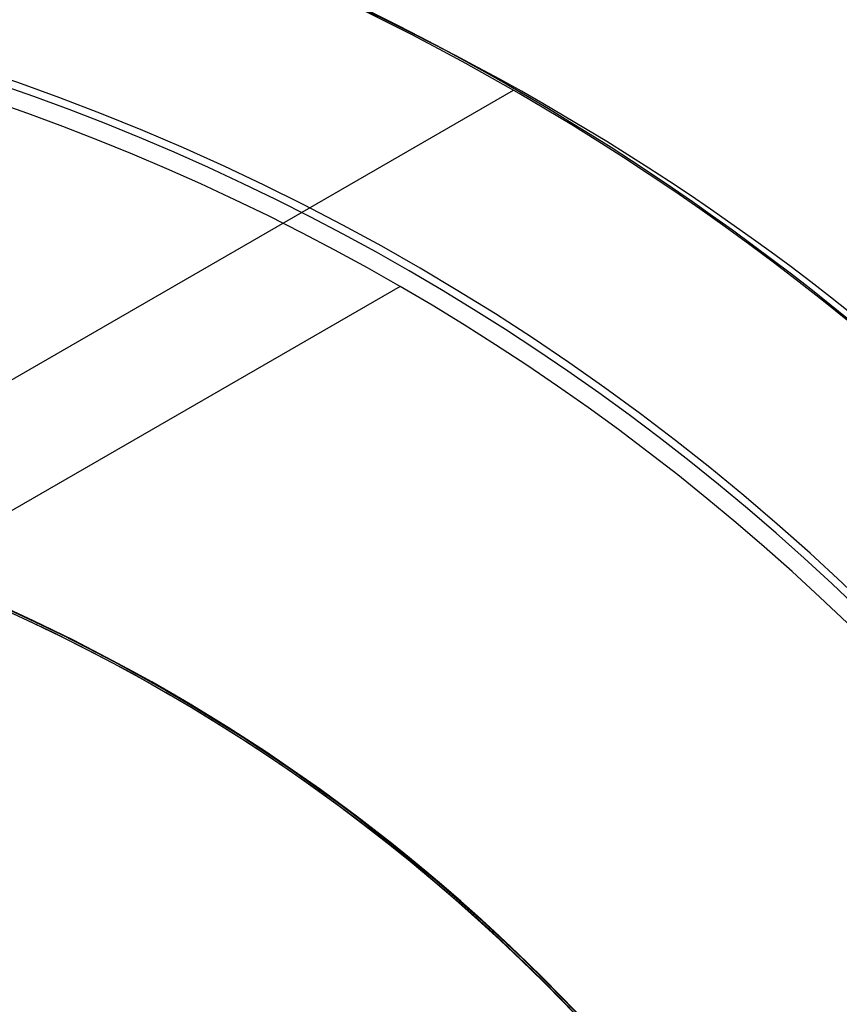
# Model space of a CAD drawing. Extents: x 19329 to 20306, y -2029 to -1182.
# Tile 27 of 66: x 19825.41 to 19833.49, y -1699.16 to -1689.45. Entities that reach past the tile are written whole.
import ezdxf

# ---------------------------------------------------------------- set-up
doc = ezdxf.new("R2010")
doc.units = 0
doc.layers.get('0').update_dxf_attribs({"linetype": 'CONTINUOUS'})
doc.layers.add('COLOR', color=7, linetype='CONTINUOUS')

msp = doc.modelspace()

# ---------------------------------------------------------------- linework, layer by layer
for p, q in [((19830.27371371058, -1690.145295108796, 108.2592404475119), (19822.90977783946, -1694.396865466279, 108.2592404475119)), ((19829.15827330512, -1692.077294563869, 144.2250029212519), (19817.97956348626, -1698.531325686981, 144.2250029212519))]:
    msp.add_line(p, q)
at = {"extrusion": (0.1124755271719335, 0.194813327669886, 0.9743700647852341)}
msp.add_lwpolyline([(-18054.37167406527, -8257.823916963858), (-18054.88222366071, -8257.51494856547), (-18055.39076947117, -8257.201283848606), (-18055.89725107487, -8256.882941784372), (-18056.4016082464, -8256.559942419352), (-18056.90378097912, -8256.232306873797), (-18057.40370950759, -8255.900057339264), (-18057.90133433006, -8255.563217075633), (-18058.39659623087, -8255.221810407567), (-18058.88943630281, -8254.87586272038), (-18059.37979596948, -8254.525400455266), (-18059.86761700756, -8254.170451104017), (-18060.35284156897, -8253.811043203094), (-18060.83541220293, -8253.447206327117), (-18061.31527187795, -8253.07897108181), (-18061.79236400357, -8252.706369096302), (-18062.26663245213, -8252.3294330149), (-18062.73802158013, -8251.948196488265), (-18063.2064762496, -8251.562694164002), (-18063.67194184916, -8251.172961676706), (-18064.13436431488, -8250.779035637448), (-18064.59369015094, -8250.380953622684), (-18065.04986644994, -8249.978754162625), (-18065.50284091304, -8249.572476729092), (-18065.95256186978, -8249.16216172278), (-18066.39897829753, -8248.747850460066), (-18066.84203984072, -8248.32958515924), (-18067.28169682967, -8247.90740892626), (-18067.71790029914, -8247.481365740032), (-18068.1506020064, -8247.051500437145), (-18068.57975444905, -8246.617858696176), (-18069.00531088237, -8246.180487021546), (-18069.42722533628, -8245.73943272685), (-18069.84545263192, -8245.294743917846), (-18070.25994839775, -8244.846469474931), (-18070.67066908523, -8244.394659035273), (-18071.07757198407, -8243.939362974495), (-18071.48061523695, -8243.480632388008), (-18071.87975785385, -8243.018519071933), (-18072.27495972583, -8242.55307550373), (-18072.66618163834, -8242.084354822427), (-18073.05338528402, -8241.61241080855), (-18073.436533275, -8241.137297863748), (-18073.81558915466, -8240.659070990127), (-18074.19051740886, -8240.177785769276), (-18074.56128347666, -8239.693498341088), (-18074.9278537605, -8239.206265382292), (-18075.29019563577, -8238.716144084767), (-18075.64827745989, -8238.223192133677), (-18076.00206858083, -8237.727467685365), (-18076.35153934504, -8237.229029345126), (-18076.69666110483, -8236.727936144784), (-18077.03740622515, -8236.224247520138), (-18077.37374808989, -8235.718023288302), (-18077.70566110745, -8235.209323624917), (-18078.03312071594, -8234.698209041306), (-18078.35610338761, -8234.184740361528), (-18078.67458663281, -8233.668978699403), (-18078.98854900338, -8233.150985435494), (-18079.29797009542, -8232.630822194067), (-18079.60283055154, -8232.108550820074), (-18079.90311206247, -8231.584233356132), (-18080.19879736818, -8231.057932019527), (-18080.48987025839, -8230.529709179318), (-18080.77631557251, -8229.999627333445), (-18081.05811919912, -8229.467749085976), (-18081.33526807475, -8228.934137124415), (-18081.60775018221, -8228.398854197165), (-18081.87555454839, -8227.861963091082), (-18082.1386712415, -8227.323526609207), (-18082.39709136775, -8226.783607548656), (-18082.65080706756, -8226.242268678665), (-18082.89981151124, -8225.699572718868), (-18083.14409889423, -8225.15558231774), (-18083.38366443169, -8224.61036003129), (-18083.61850435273, -8224.063968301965), (-18083.8486158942, -8223.51646943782), (-18084.07399729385, -8222.967925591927), (-18084.29464778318, -8222.418398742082), (-18084.51056757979, -8221.867950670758), (-18084.7217578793, -8221.316642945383), (-18084.92822084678, -8220.764536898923), (-18085.1299596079, -8220.211693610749), (-18085.32697823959, -8219.658173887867), (-18085.51928176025, -8219.104038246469), (-18085.70687611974, -8218.549346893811), (-18085.88976818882, -8217.994159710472), (-18086.06796574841, -8217.438536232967), (-18086.24147747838, -8216.882535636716), (-18086.41031294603, -8216.326216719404), (-18086.57448259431, -8215.769637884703), (-18086.73399772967, -8215.212857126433), (-18086.88887050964, -8214.655932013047), (-18087.03911393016, -8214.098919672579), (-18087.1847418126, -8213.541876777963), (-18087.32576879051, -8212.984859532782), (-18087.46221029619, -8212.427923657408), (-18087.59408254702, -8211.871124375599), (-18087.72140253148, -8211.314516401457), (-18087.84418799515, -8210.758153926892), (-18087.96245742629, -8210.202090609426), (-18088.07623004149, -8209.646379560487), (-18088.18552577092, -8209.091073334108), (-18088.29036524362, -8208.536223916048), (-18088.39076977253, -8207.981882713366), (-18088.48676133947, -8207.428100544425), (-18088.57836257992, -8206.874927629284), (-18088.66559676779, -8206.322413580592), (-18088.74848780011, -8205.77060739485), (-18088.82706018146, -8205.21955744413), (-18088.90133900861, -8204.669311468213), (-18088.97134995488, -8204.119916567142), (-18089.03711925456, -8203.571419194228), (-18089.09867368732, -8203.023865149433), (-18089.15604056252, -8202.477299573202), (-18089.20924770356, -8201.931766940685), (-18089.25832343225, -8201.387311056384), (-18089.30329655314, -8200.843975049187), (-18089.34419633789, -8200.301801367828), (-18089.38105250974, -8199.76083177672), (-18089.41389522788, -8199.221107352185), (-18089.44275507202, -8198.682668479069), (-18089.46766302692, -8198.14555484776), (-18089.48865046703, -8197.609805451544), (-18089.50574914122, -8197.075458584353), (-18089.51899115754, -8196.542551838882), (-18089.52840896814, -8196.011122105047), (-18089.53403535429, -8195.481205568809), (-18089.5359034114, -8194.952837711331), (-18089.53410419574, -8194.434296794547), (-18089.52868554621, -8193.914263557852), (-18089.51961616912, -8193.392771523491), (-18089.50686506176, -8192.869854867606), (-18089.49040152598, -8192.3455484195), (-18089.4701951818, -8191.819887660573), (-18089.4462159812, -8191.29290872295), (-18089.41843422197, -8190.764648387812), (-18089.38682056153, -8190.235144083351), (-18089.35134603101, -8189.704433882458), (-18089.31198204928, -8189.172556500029), (-18089.26870043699, -8188.63955128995), (-18089.22147343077, -8188.105458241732), (-18089.17027369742, -8187.570317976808), (-18089.11507434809, -8187.034171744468), (-18089.05584895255, -8186.497061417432), (-18088.99257155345, -8185.95902948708), (-18088.92521668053, -8185.4201190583), (-18088.85375936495, -8184.880373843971), (-18088.77817515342, -8184.339838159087), (-18088.69844012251, -8183.798556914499), (-18088.61453089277, -8183.256575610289), (-18088.52642464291, -8182.713940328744), (-18088.43409912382, -8182.170697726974), (-18088.33753267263, -8181.62689502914), (-18088.23670422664, -8181.082580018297), (-18088.13159333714, -8180.537801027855), (-18088.02218018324, -8179.992606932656), (-18087.90844558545, -8179.447047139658), (-18087.79037101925, -8178.901171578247), (-18087.66793862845, -8178.355030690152), (-18087.54113123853, -8177.808675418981), (-18087.40993236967, -8177.262157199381), (-18087.27432624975, -8176.715527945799), (-18087.1342978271, -8176.168840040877), (-18086.9898327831, -8175.622146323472), (-18086.84091754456, -8175.075500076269), (-18086.68753929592, -8174.528955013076), (-18086.52968599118, -8173.982565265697), (-18086.3673463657, -8173.436385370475), (-18086.20050994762, -8172.890470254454), (-18086.02916706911, -8172.344875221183), (-18085.85330887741, -8171.799655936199), (-18085.67292734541, -8171.254868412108), (-18085.48801528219, -8170.710568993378), (-18085.29856634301, -8170.166814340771), (-18085.10457503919, -8169.623661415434), (-18084.90603674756, -8169.081167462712), (-18084.70294771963, -8168.539389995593), (-18084.49530509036, -8167.998386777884), (-18084.28310688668, -8167.458215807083), (-18084.06635203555, -8166.918935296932), (-18083.84504037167, -8166.380603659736), (-18083.61917264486, -8165.843279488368), (-18083.38875052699, -8165.307021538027), (-18083.15377661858, -8164.771888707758), (-18082.91425445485, -8164.237940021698), (-18082.67018851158, -8163.705234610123), (-18082.42158421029, -8163.173831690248), (-18082.16844792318, -8162.643790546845), (-18081.91078697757, -8162.115170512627), (-18081.64860965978, -8161.588030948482), (-18081.38192521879, -8161.062431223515), (-18081.11074386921, -8160.538430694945), (-18080.83507679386, -8160.016088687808), (-18080.55493614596, -8159.495464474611), (-18080.27033505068, -8158.976617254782), (-18079.98128760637, -8158.459606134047), (-18079.68780888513, -8157.944490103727), (-18079.38991493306, -8157.431328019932), (-18079.08762276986, -8156.920178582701), (-18078.78095038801, -8156.41110031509), (-18078.46991675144, -8155.904151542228), (-18078.15454179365, -8155.399390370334), (-18077.83484641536, -8154.896874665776), (-18077.51085248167, -8154.39666203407), (-18077.1825828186, -8153.898809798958), (-18076.85006120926, -8153.403374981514), (-18076.51331238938, -8152.910414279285), (-18076.17236204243, -8152.419984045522), (-18075.82723679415, -8151.932140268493), (-18075.47796420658, -8151.446938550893), (-18075.12457277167, -8150.964434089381), (-18074.76709190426, -8150.484681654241), (-18074.40555193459, -8150.007735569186), (-18074.03998410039, -8149.533649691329), (-18073.67042053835, -8149.062477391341), (-18073.29689427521, -8148.594271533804), (-18072.91943921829, -8148.12908445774), (-18072.53809014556, -8147.666967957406), (-18072.15288269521, -8147.207973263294), (-18071.76385335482, -8146.752151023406), (-18071.37103944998, -8146.29955128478), (-18070.97447913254, -8145.850223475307), (-18070.57421136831, -8145.404216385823), (-18070.1702759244, -8144.961578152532), (-18069.76271335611, -8144.522356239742), (-18069.35156499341, -8144.086597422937), (-18068.93687292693, -8143.654347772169), (-18068.51867999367, -8143.225652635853), (-18068.09702976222, -8142.800556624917), (-18067.67196651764, -8142.379103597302), (-18067.24353524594, -8141.961336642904), (-18066.81178161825, -8141.547298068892), (-18066.37675197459, -8141.137029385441), (-18065.93849330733, -8140.730571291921), (-18065.49705324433, -8140.327963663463), (-18065.05248003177, -8139.929245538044), (-18064.60482251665, -8139.534455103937), (-18064.15413012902, -8139.143629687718), (-18063.70045286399, -8138.756805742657), (-18063.24384126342, -8138.374018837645), (-18062.78434639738, -8137.995303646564), (-18062.32201984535, -8137.620693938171), (-18061.85691367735, -8137.250222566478), (-18061.38908043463, -8136.883921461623), (-18060.91857311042, -8136.521821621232), (-18060.4454451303, -8136.163953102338), (-18059.96975033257, -8135.810345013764), (-18059.49154294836, -8135.461025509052), (-18059.01087758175, -8135.116021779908), (-18058.5278091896, -8134.77536005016), (-18058.04239306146, -8134.439065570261), (-18057.55468479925, -8134.107162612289), (-18057.06474029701, -8133.779674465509), (-18056.57261572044, -8133.456623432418), (-18056.07836748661, -8133.138030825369), (-18055.58205224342, -8132.823916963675)], dxfattribs=at)
at = {"extrusion": (0.1124755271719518, 0.1948133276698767, 0.9743700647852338)}
msp.add_lwpolyline([(-18053.46081628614, -8132.823916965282), (-18053.98188590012, -8133.128708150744), (-18054.50100556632, -8133.438358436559), (-18055.01811201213, -8133.752850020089), (-18055.53314213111, -8134.072163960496), (-18056.04603300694, -8134.396280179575), (-18056.5567219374, -8134.725177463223), (-18057.06514645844, -8135.058833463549), (-18057.5712443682, -8135.397224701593), (-18058.07495375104, -8135.740326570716), (-18058.57621300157, -8136.088113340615), (-18059.07496084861, -8136.440558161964), (-18059.57113637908, -8136.797633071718), (-18060.06467906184, -8137.159308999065), (-18060.55552877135, -8137.525555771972), (-18061.04362581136, -8137.896342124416), (-18061.52891093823, -8138.271635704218), (-18062.01132538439, -8138.651403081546), (-18062.49081088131, -8139.035609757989), (-18062.96730968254, -8139.424220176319), (-18063.44076458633, -8139.817197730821), (-18063.91111895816, -8140.214504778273), (-18064.37831675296, -8140.616102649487), (-18064.84230253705, -8141.021951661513), (-18065.30302150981, -8141.432011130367), (-18065.76041952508, -8141.846239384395), (-18066.21444311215, -8142.264593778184), (-18066.66503949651, -8142.687030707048), (-18067.11215662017, -8143.113505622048), (-18067.55574316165, -8143.543973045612), (-18067.99574855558, -8143.978386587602), (-18068.43212301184, -8144.416698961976), (-18068.86481753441, -8144.858862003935), (-18069.29378393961, -8145.304826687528), (-18069.71897487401, -8145.754543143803), (-18070.1403438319, -8146.207960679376), (-18070.5578451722, -8146.665027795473), (-18070.9714341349, -8147.125692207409), (-18071.38106685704, -8147.589900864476), (-18071.78670038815, -8148.057599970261), (-18072.18829270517, -8148.528735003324), (-18072.58580272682, -8149.003250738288), (-18072.97919032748, -8149.481091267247), (-18073.36841635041, -8149.96220002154), (-18073.7534426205, -8150.446519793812), (-18074.13423195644, -8150.933992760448), (-18074.51074818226, -8151.424560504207), (-18074.88295613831, -8151.918164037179), (-18075.25082169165, -8152.414743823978), (-18075.61431174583, -8152.914239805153), (-18075.97339425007, -8153.416591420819), (-18076.32803820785, -8153.921737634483), (-18076.67821368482, -8154.429616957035), (-18077.0238918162, -8154.940167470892), (-18077.36504481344, -8155.453326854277), (-18077.70164597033, -8155.969032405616), (-18078.03366966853, -8156.487221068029), (-18078.36109138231, -8157.007829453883), (-18078.6838876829, -8157.53079386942), (-18079.00203624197, -8158.056050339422), (-18079.31551583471, -8158.583534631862), (-18079.62430634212, -8159.113182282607), (-18079.92838875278, -8159.644928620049), (-18080.22774516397, -8160.178708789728), (-18080.52235878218, -8160.714457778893), (-18080.81221392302, -8161.252110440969), (-18081.09729601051, -8161.791601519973), (-18081.37759157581, -8162.332865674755), (-18081.65308825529, -8162.875837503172), (-18081.92377478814, -8163.420451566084), (-18082.18964101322, -8163.966642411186), (-18082.45067786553, -8164.514344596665), (-18082.70687737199, -8165.063492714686), (-18082.9582326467, -8165.614021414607), (-18083.20473788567, -8166.165865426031), (-18083.44638836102, -8166.718959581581), (-18083.68318041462, -8167.273238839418), (-18083.91511145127, -8167.828638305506), (-18084.14217993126, -8168.385093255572), (-18084.36438536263, -8168.94253915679), (-18084.58172829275, -8169.500911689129), (-18084.79421029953, -8170.060146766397), (-18085.00183398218, -8170.620180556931), (-18085.20460295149, -8171.180949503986), (-18085.40252181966, -8171.742390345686), (-18085.59559618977, -8172.304440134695), (-18085.78383264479, -8172.867036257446), (-18085.96723873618, -8173.43011645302), (-18086.1458229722, -8173.993618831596), (-18086.31959480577, -8174.557481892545), (-18086.48856462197, -8175.121644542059), (-18086.65274372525, -8175.686046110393), (-18086.8121443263, -8176.250626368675), (-18086.96677952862, -8176.815325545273), (-18087.11666331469, -8177.380084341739), (-18087.26181053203, -8177.944843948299), (-18087.4022368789, -8178.509546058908), (-18087.53795888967, -8179.07413288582), (-18087.66899392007, -8179.638547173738), (-18087.79536013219, -8180.202732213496), (-18087.91707647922, -8180.766631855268), (-18088.03416269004, -8181.330190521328), (-18088.14663925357, -8181.89335321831), (-18088.25452740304, -8182.456065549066), (-18088.3578491, -8183.018273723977), (-18088.45662701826, -8183.579924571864), (-18088.55088452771, -8184.140965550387), (-18088.64064567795, -8184.701344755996), (-18088.72593518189, -8185.261010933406), (-18088.80677839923, -8185.819913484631), (-18088.88320131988, -8186.37800247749), (-18088.95523054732, -8186.935228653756), (-18089.02289328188, -8187.491543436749), (-18089.08621730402, -8188.046898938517), (-18089.14523095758, -8188.601247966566), (-18089.19996313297, -8189.154544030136), (-18089.25044325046, -8189.706741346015), (-18089.29670124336, -8190.257794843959), (-18089.3387675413, -8190.807660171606), (-18089.37667305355, -8191.356293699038), (-18089.41044915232, -8191.903652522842), (-18089.44012765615, -8192.44969446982), (-18089.46574081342, -8192.994378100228), (-18089.48732128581, -8193.537662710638), (-18089.50490213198, -8194.079508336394), (-18089.51851679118, -8194.619875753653), (-18089.5281990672, -8195.158726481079), (-18089.53398311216, -8195.696022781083), (-18089.53590341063, -8196.231727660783), (-18089.53415174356, -8196.743370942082), (-18089.5288765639, -8197.256467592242), (-18089.52004780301, -8197.770985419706), (-18089.50763566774, -8198.286891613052), (-18089.49161065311, -8198.804152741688), (-18089.47194355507, -8199.322734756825), (-18089.44860548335, -8199.842602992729), (-18089.42156787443, -8200.363722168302), (-18089.3908025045, -8200.886056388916), (-18089.35628150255, -8201.409569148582), (-18089.31797736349, -8201.934223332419), (-18089.27586296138, -8202.459981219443), (-18089.22991156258, -8202.986804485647), (-18089.18009683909, -8203.51465420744), (-18089.12639288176, -8204.043490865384), (-18089.06877421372, -8204.573274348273), (-18089.00721580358, -8205.103963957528), (-18088.9416930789, -8205.635518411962), (-18088.87218193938, -8206.167895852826), (-18088.79865877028, -8206.701053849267), (-18088.72110045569, -8207.234949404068), (-18088.63948439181, -8207.769538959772), (-18088.55378850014, -8208.304778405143), (-18088.46399124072, -8208.840623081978), (-18088.37007162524, -8209.377027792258), (-18088.27200923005, -8209.913946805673), (-18088.16978420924, -8210.451333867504), (-18088.06337730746, -8210.989142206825), (-18087.95276987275, -8211.527324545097), (-18087.83794386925, -8212.065833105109), (-18087.71888188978, -8212.60461962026), (-18087.59556716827, -8213.143635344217), (-18087.46798359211, -8213.682831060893), (-18087.33611571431, -8214.222157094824), (-18087.19994876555, -8214.76156332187), (-18087.05946866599, -8215.300999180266), (-18086.91466203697, -8215.840413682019), (-18086.7655162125, -8216.379755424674), (-18086.61201925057, -8216.918972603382), (-18086.45415994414, -8217.458013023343), (-18086.29192783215, -8217.996824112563), (-18086.12531321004, -8218.53535293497), (-18085.9543071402, -8219.073546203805), (-18085.77890146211, -8219.611350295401), (-18085.5990888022, -8220.148711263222), (-18085.41486258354, -8220.685574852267), (-18085.22621703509, -8221.221886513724), (-18085.03314720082, -8221.757591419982), (-18084.83564894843, -8222.292634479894), (-18084.63371897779, -8222.826960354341), (-18084.42735482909, -8223.360513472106), (-18084.21655489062, -8223.893238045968), (-18084.0013184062, -8224.425078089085), (-18083.78164548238, -8224.955977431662), (-18083.5575370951, -8225.48587973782), (-18083.32899509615, -8226.014728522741), (-18083.09602221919, -8226.542467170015), (-18082.85862208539, -8227.069038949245), (-18082.61679920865, -8227.594387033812), (-18082.37055900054, -8228.118454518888), (-18082.11990777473, -8228.641184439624), (-18081.86485275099, -8229.162519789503), (-18081.60540205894, -8229.682403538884), (-18081.34156474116, -8230.200778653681), (-18081.07335075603, -8230.717588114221), (-18080.80077098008, -8231.232774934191), (-18080.52383720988, -8231.746282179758), (-18080.24256216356, -8232.258052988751), (-18079.95695948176, -8232.768030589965), (-18079.66704372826, -8233.276158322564), (-18079.37283039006, -8233.782379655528), (-18079.07433587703, -8234.286638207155), (-18078.7715775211, -8234.788877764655), (-18078.46457357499, -8235.289042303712), (-18078.15334321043, -8235.787076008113), (-18077.83790651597, -8236.282923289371), (-18077.51828449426, -8236.776528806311), (-18077.19449905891, -8237.267837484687), (-18076.86657303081, -8237.756794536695), (-18076.53453013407, -8238.243345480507), (-18076.1983949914, -8238.727436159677), (-18075.85819311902, -8239.209012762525), (-18075.51395092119, -8239.688021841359), (-18075.16569568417, -8240.16441033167), (-18074.81345556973, -8240.638125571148), (-18074.45725960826, -8241.10911531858), (-18074.09713769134, -8241.577327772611), (-18073.73312056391, -8242.042711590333), (-18073.36523981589, -8242.505215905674), (-18072.99352787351, -8242.964790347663), (-18072.61801799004, -8243.421385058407), (-18072.23874423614, -8243.874950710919), (-18071.85574148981, -8244.325438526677), (-18071.46904542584, -8244.77280029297), (-18071.07869250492, -8245.216988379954), (-18070.68471996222, -8245.657955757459), (-18070.28716579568, -8246.095656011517), (-18069.88606875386, -8246.530043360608), (-18069.48146832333, -8246.961072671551), (-18069.0734047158, -8247.38869947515), (-18068.66191885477, -8247.812879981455), (-18068.24705236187, -8248.23357109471), (-18067.82884754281, -8248.650730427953), (-18067.40734737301, -8249.06431631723), (-18066.9825954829, -8249.474287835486), (-18066.55463614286, -8249.880604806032), (-18066.12351424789, -8250.283227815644), (-18065.68927530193, -8250.682118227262), (-18065.25196540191, -8251.077238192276), (-18064.81163122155, -8251.468550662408), (-18064.36831999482, -8251.85601940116), (-18063.92207949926, -8252.239608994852), (-18063.47295803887, -8252.619284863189), (-18063.02100442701, -8252.995013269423), (-18062.56626796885, -8253.366761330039), (-18062.1087984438, -8253.734497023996), (-18061.6486460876, -8254.098189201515), (-18061.18586157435, -8254.457807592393), (-18060.72049599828, -8254.813322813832), (-18060.25260085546, -8255.164706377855), (-18059.78222802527, -8255.511930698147), (-18059.30942975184, -8255.85496909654), (-18058.83425862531, -8256.193795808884), (-18058.35676756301, -8256.528385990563), (-18057.8770097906, -8256.858715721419), (-18057.39503882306, -8257.18476201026), (-18056.91090844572, -8257.50650279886), (-18056.42467269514, -8257.82391696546)], dxfattribs=at)
at = {"extrusion": (0.1124755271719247, 0.1948133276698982, 0.9743700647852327)}
msp.add_lwpolyline([(-18059.82186219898, -8132.823916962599), (-18060.29727702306, -8133.159034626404), (-18060.77044049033, -8133.498225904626), (-18061.24130344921, -8133.84146741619), (-18061.70981704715, -8134.18873495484), (-18062.1759327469, -8134.540003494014), (-18062.63960234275, -8134.895247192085), (-18063.10077797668, -8135.254439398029), (-18063.55941215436, -8135.617552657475), (-18064.01545776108, -8135.984558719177), (-18064.4688680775, -8136.355428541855), (-18064.91959679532, -8136.730132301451), (-18065.36759803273, -8137.108639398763), (-18065.81282634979, -8137.490918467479), (-18066.25523676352, -8137.876937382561), (-18066.69478476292, -8138.266663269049), (-18067.13142632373, -8138.660062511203), (-18067.56511792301, -8139.057100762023), (-18067.9958165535, -8139.457742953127), (-18068.42347973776, -8139.861953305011), (-18068.84806554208, -8140.269695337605), (-18069.26953259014, -8140.680931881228), (-18069.68784007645, -8141.09562508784), (-18070.10294777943, -8141.513736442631), (-18070.5148160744, -8141.93522677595), (-18070.92340594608, -8142.360056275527), (-18071.328679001, -8142.788184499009), (-18071.73059747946, -8143.219570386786), (-18072.12912426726, -8143.654172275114), (-18072.52422290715, -8144.091947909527), (-18072.91585760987, -8144.532854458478), (-18073.30399326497, -8144.976848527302), (-18073.68859545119, -8145.423886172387), (-18074.06963044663, -8145.873922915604), (-18074.44706523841, -8146.326913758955), (-18074.8208675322, -8146.782813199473), (-18075.19100576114, -8147.241575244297), (-18075.55744909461, -8147.703153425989), (-18075.92016744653, -8148.167500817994), (-18076.27913148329, -8148.634570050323), (-18076.6343126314, -8149.104313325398), (-18076.98568308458, -8149.576682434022), (-18077.33321581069, -8150.051628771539), (-18077.67688455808, -8150.529103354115), (-18078.01666386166, -8151.009056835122), (-18078.35252904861, -8151.491439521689), (-18078.68445624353, -8151.976201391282), (-18079.01242237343, -8152.463292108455), (-18079.33640517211, -8152.95266104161), (-18079.65638318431, -8153.444257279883), (-18079.9723357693, -8153.938029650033), (-18080.28424310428, -8154.433926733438), (-18080.59208618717, -8154.931896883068), (-18080.89584683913, -8155.431888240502), (-18081.19550770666, -8155.933848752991), (-18081.49105226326, -8156.437726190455), (-18081.78246481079, -8156.943468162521), (-18082.06973048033, -8157.451022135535), (-18082.35283523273, -8157.960335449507), (-18082.63176585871, -8158.47135533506), (-18082.90650997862, -8158.984028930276), (-18083.17705604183, -8159.498303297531), (-18083.44339332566, -8160.014125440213), (-18083.70551193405, -8160.531442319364), (-18083.96340279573, -8161.050200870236), (-18084.21705766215, -8161.570348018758), (-18084.46646910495, -8162.091830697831), (-18084.71163051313, -8162.614595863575), (-18084.95253608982, -8163.138590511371), (-18085.18918084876, -8163.663761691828), (-18085.42156061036, -8164.19005652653), (-18085.64967199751, -8164.717422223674), (-18085.87351243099, -8165.245806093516), (-18086.09308012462, -8165.775155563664), (-18086.30837407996, -8166.30541819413), (-18086.51939408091, -8166.836541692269), (-18086.72614068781, -8167.368473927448), (-18086.92861523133, -8167.901162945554), (-18087.12681980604, -8168.434556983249), (-18087.32075726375, -8168.968604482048), (-18087.51043120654, -8169.503254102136), (-18087.69584597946, -8170.038454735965), (-18087.87700666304, -8170.574155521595), (-18088.05391906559, -8171.110305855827), (-18088.2265897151, -8171.646855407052), (-18088.39502585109, -8172.183754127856), (-18088.55923541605, -8172.720952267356), (-18088.71922704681, -8173.258400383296), (-18088.87501006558, -8173.796049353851), (-18089.0265944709, -8174.333850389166), (-18089.17399092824, -8174.871755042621), (-18089.3172107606, -8175.409715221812), (-18089.45626593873, -8175.947683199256), (-18089.59116907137, -8176.485611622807), (-18089.72193339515, -8177.023453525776), (-18089.84857276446, -8177.561162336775), (-18089.97110164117, -8178.098691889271), (-18090.08953508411, -8178.635996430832), (-18090.20388873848, -8179.173030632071), (-18090.31417882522, -8179.709749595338), (-18090.4204221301, -8180.246108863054), (-18090.52263599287, -8180.782064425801), (-18090.62083829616, -8181.317572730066), (-18090.71504745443, -8181.852590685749), (-18090.80528240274, -8182.387075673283), (-18090.89156258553, -8182.920985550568), (-18090.97390794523, -8183.454278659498), (-18091.05233891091, -8183.986913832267), (-18091.12687638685, -8184.51885039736), (-18091.19754174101, -8185.050048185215), (-18091.26435679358, -8185.580467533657), (-18091.32734380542, -8186.11006929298), (-18091.38652546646, -8186.638814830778), (-18091.44192488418, -8187.166666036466), (-18091.49356557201, -8187.693585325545), (-18091.54147143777, -8188.219535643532), (-18091.58566677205, -8188.744480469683), (-18091.62617623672, -8189.268383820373), (-18091.66302485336, -8189.791210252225), (-18091.69623799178, -8190.312924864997), (-18091.7258413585, -8190.833493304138), (-18091.75186098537, -8191.352881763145), (-18091.77432321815, -8191.871056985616), (-18091.79325470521, -8192.38798626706), (-18091.80868238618, -8192.903637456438), (-18091.82063348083, -8193.417978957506), (-18091.82913547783, -8193.930979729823), (-18091.83421612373, -8194.442609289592), (-18091.83590341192, -8194.95283771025), (-18091.83415593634, -8195.472086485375), (-18091.8288937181, -8195.992785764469), (-18091.82008726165, -8196.514903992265), (-18091.80770733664, -8197.038409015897), (-18091.79172498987, -8197.563268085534), (-18091.77211155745, -8198.089447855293), (-18091.74883867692, -8198.616914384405), (-18091.72187829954, -8199.145633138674), (-18091.6912027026, -8199.675568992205), (-18091.6567845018, -8200.206686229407), (-18091.61859666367, -8200.738948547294), (-18091.57661251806, -8201.272319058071), (-18091.53080577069, -8201.806760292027), (-18091.48115051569, -8202.342234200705), (-18091.42762124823, -8202.878702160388), (-18091.37019287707, -8203.416124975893), (-18091.30884073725, -8203.954462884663), (-18091.24354060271, -8204.49367556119), (-18091.17426869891, -8205.033722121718), (-18091.10100171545, -8205.574561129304), (-18091.02371681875, -8206.116150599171), (-18090.94239166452, -8206.658448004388), (-18090.85700441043, -8207.20141028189), (-18090.76753372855, -8207.744993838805), (-18090.67395881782, -8208.289154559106), (-18090.57625941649, -8208.833847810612), (-18090.47441581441, -8209.37902845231), (-18090.36840886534, -8209.924650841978), (-18090.25821999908, -8210.470668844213), (-18090.14383123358, -8211.017035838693), (-18090.02522518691, -8211.563704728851), (-18089.90238508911, -8212.11062795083), (-18089.77529479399, -8212.65775748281), (-18089.64393879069, -8213.205044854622), (-18089.50830221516, -8213.752441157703), (-18089.36837086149, -8214.299897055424), (-18089.22413119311, -8214.847362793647), (-18089.07557035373, -8215.39478821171), (-18088.92267617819, -8215.942122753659), (-18088.7654372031, -8216.489315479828), (-18088.60384267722, -8217.03631507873), (-18088.43788257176, -8217.583069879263), (-18088.26754759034, -8218.129527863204), (-18088.09282917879, -8218.67563667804), (-18087.91371953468, -8219.221343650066), (-18087.73021161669, -8219.7665957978), (-18087.54229915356, -8220.311339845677), (-18087.34997665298, -8220.855522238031), (-18087.15323941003, -8221.399089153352), (-18086.95208351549, -8221.941986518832), (-18086.74650586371, -8222.484160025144), (-18086.53650416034, -8223.025555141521), (-18086.32207692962, -8223.566117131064), (-18086.10322352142, -8224.105791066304), (-18085.87994411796, -8224.64452184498), (-18085.65223974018, -8225.182254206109), (-18085.42011225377, -8225.718932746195), (-18085.18356437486, -8226.254501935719), (-18084.9425996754, -8226.788906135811), (-18084.69722258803, -8227.322089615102), (-18084.44743841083, -8227.853996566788), (-18084.19325331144, -8228.384571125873), (-18083.93467433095, -8228.913757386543), (-18083.67170938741, -8229.441499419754), (-18083.40436727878, -8229.967741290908), (-18083.13265768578, -8230.492427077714), (-18082.85659117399, -8231.015500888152), (-18082.57617919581, -8231.536906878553), (-18082.2914340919, -8232.056589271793), (-18082.00236909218, -8232.574492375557), (-18081.70899831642, -8233.090560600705), (-18081.4113367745, -8233.60473847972), (-18081.1094003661, -8234.11697068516), (-18080.80320588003, -8234.627202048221), (-18080.49277099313, -8235.135377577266), (-18080.17811426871, -8235.641442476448), (-18079.8592551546, -8236.14534216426), (-18079.53621398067, -8236.647022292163), (-18079.20901195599, -8237.14642876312), (-18078.87767116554, -8237.643507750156), (-18078.54221456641, -8238.138205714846), (-18078.20266598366, -8238.63046942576), (-18077.85905010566, -8239.120245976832), (-18077.51139247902, -8239.60748280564), (-18077.15971950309, -8240.09212771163), (-18076.80405842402, -8240.57412887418), (-18076.44443732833, -8241.053434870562), (-18076.08088513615, -8241.529994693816), (-18075.71343159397, -8242.003757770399), (-18075.34210726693, -8242.474673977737), (-18074.96694353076, -8242.942693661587), (-18074.5879725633, -8243.407767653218), (-18074.2052273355, -8243.869847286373), (-18073.81874160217, -8244.32888441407), (-18073.4285498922, -8244.784831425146), (-18073.03468749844, -8245.237641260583), (-18072.6371904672, -8245.687267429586), (-18072.2360955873, -8246.133664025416), (-18071.83144037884, -8246.576785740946), (-18071.42326308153, -8247.016587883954), (-18071.01160264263, -8247.453026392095), (-18070.59649870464, -8247.88605784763), (-18070.17799159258, -8248.315639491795), (-18069.75612230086, -8248.741729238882), (-18069.33093248, -8249.16428568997), (-18068.90246442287, -8249.583268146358), (-18068.47076105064, -8249.998636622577), (-18068.03586589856, -8250.410351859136), (-18067.59782310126, -8250.81837533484), (-18067.1566773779, -8251.222669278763), (-18066.71247401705, -8251.623196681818), (-18066.2652588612, -8252.019921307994), (-18065.81507829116, -8252.412807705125), (-18065.36197921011, -8252.801821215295), (-18064.90600902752, -8253.186927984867), (-18064.44721564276, -8253.568094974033), (-18063.98564742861, -8253.94528996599), (-18063.52135321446, -8254.318481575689), (-18063.05438226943, -8254.687639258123), (-18062.58478428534, -8255.052733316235), (-18062.11260935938, -8255.413734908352), (-18061.6379079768, -8255.77061605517), (-18061.16073099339, -8256.123349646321), (-18060.68112961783, -8256.471909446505), (-18060.19915539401, -8256.816270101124), (-18059.71486018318, -8257.156407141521), (-18059.22829614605, -8257.492296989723), (-18058.73951572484, -8257.823916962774)], dxfattribs=at)
at = {"extrusion": (0.1124755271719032, 0.1948133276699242, 0.9743700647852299)}
msp.add_lwpolyline([(-18060.57947967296, -8257.823916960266), (-18061.04541041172, -8257.486593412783), (-18061.5090698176, -8257.145333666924), (-18061.97041101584, -8256.80016149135), (-18062.42938744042, -8256.451101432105), (-18062.88595284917, -8256.098178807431), (-18063.34006133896, -8255.741419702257), (-18063.79166736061, -8255.380850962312), (-18064.24072573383, -8255.01650018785), (-18064.68719166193, -8254.648395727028), (-18065.13102074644, -8254.27656666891), (-18065.57216900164, -8253.901042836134), (-18066.01059286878, -8253.521854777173), (-18066.44624923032, -8253.139033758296), (-18066.8790954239, -8252.752611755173), (-18067.30908925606, -8252.362621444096), (-18067.73618901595, -8251.969096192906), (-18068.16035348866, -8251.572070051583), (-18068.58154196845, -8251.171577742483), (-18068.99971427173, -8250.767654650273), (-18069.41483074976, -8250.360336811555), (-18069.8268523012, -8249.949660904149), (-18070.23574038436, -8249.535664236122), (-18070.64145702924, -8249.118384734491), (-18071.04396484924, -8248.697860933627), (-18071.44322705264, -8248.274131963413), (-18071.83920745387, -8247.847237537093), (-18072.23187048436, -8247.417217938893), (-18072.62118120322, -8246.984114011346), (-18073.00710530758, -8246.547967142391), (-18073.38960914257, -8246.108819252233), (-18073.76865971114, -8245.666712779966), (-18074.14422468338, -8245.221690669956), (-18074.51627240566, -8244.77379635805), (-18074.88477190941, -8244.323073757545), (-18075.24969291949, -8243.869567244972), (-18075.61100586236, -8243.413321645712), (-18075.9686818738, -8242.954382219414), (-18076.32269280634, -8242.492794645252), (-18076.67301123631, -8242.028605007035), (-18077.01961047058, -8241.561859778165), (-18077.36246455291, -8241.092605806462), (-18077.70154826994, -8240.620890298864), (-18078.03683715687, -8240.146760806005), (-18078.36830750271, -8239.670265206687), (-18078.69593635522, -8239.191451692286), (-18079.01970152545, -8238.710368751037), (-18079.33958159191, -8238.227065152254), (-18079.65555590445, -8237.741589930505), (-18079.96760458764, -8237.253992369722), (-18080.27570854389, -8236.764321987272), (-18080.57984945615, -8236.272628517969), (-18080.88000979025, -8235.778961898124), (-18081.1761727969, -8235.283372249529), (-18081.46832251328, -8234.78590986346), (-18081.75644376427, -8234.286625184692), (-18082.04052216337, -8233.785568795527), (-18082.32054411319, -8233.282791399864), (-18082.59649680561, -8232.778343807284), (-18082.86836822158, -8232.272276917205), (-18083.13614713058, -8231.764641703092), (-18083.39982308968, -8231.255489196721), (-18083.65938644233, -8230.744870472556), (-18083.91482831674, -8230.232836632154), (-18084.16614062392, -8229.719438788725), (-18084.4133160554, -8229.204728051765), (-18084.65634808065, -8228.6887555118), (-18084.89523094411, -8228.17157222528), (-18085.12995966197, -8227.653229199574), (-18085.36053001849, -8227.133777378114), (-18085.58693856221, -8226.613267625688), (-18085.80918260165, -8226.091750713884), (-18086.0272602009, -8225.569277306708), (-18086.24117017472, -8225.045897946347), (-18086.45091208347, -8224.521663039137), (-18086.65648622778, -8223.996622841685), (-18086.85789364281, -8223.470827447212), (-18087.05513609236, -8222.944326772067), (-18087.24821606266, -8222.417170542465), (-18087.43713675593, -8221.889408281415), (-18087.62190208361, -8221.361089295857), (-18087.80251665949, -8220.832262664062), (-18087.97898579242, -8220.302977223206), (-18088.15131547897, -8219.773281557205), (-18088.31951239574, -8219.24322398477), (-18088.48358389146, -8218.712852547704), (-18088.64353797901, -8218.182214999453), (-18088.79938332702, -8217.651358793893), (-18088.95112925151, -8217.12033107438), (-18089.09878570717, -8216.58917866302), (-18089.24236327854, -8216.057948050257), (-18089.381873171, -8215.52668538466), (-18089.51732720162, -8214.99543646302), (-18089.64873778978, -8214.464246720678), (-18089.77611794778, -8213.933161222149), (-18089.89948127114, -8213.402224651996), (-18090.0188419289, -8212.87148130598), (-18090.13421465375, -8212.340975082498), (-18090.24561473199, -8211.81074947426), (-18090.35305799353, -8211.280847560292), (-18090.45656080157, -8210.751311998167), (-18090.55614004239, -8210.222185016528), (-18090.65181311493, -8209.693508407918), (-18090.74359792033, -8209.165323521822), (-18090.8315128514, -8208.637671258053), (-18090.91557678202, -8208.110592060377), (-18090.99580905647, -8207.584125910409), (-18091.07222947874, -8207.058312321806), (-18091.14485830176, -8206.53319033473), (-18091.21371621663, -8206.008798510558), (-18091.27882434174, -8205.485174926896), (-18091.34020421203, -8204.962357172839), (-18091.39787776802, -8204.440382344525), (-18091.45186734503, -8203.919287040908), (-18091.50219566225, -8203.399107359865), (-18091.54888581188, -8202.879878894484), (-18091.59196124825, -8202.361636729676), (-18091.63144577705, -8201.84441543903), (-18091.6673635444, -8201.328249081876), (-18091.69973902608, -8200.81317120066), (-18091.72859701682, -8200.299214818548), (-18091.75396261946, -8199.786412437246), (-18091.77586123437, -8199.27479603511), (-18091.79431854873, -8198.764397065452), (-18091.80936052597, -8198.25524645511), (-18091.82101339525, -8197.74737460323), (-18091.82930364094, -8197.240811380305), (-18091.83425799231, -8196.735586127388), (-18091.8359034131, -8196.231727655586), (-18091.83411061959, -8195.705789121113), (-18091.82871167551, -8195.178362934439), (-18091.81967593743, -8194.649481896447), (-18091.80697304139, -8194.119179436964), (-18091.79057291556, -8193.587489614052), (-18091.77044579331, -8193.054447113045), (-18091.74656222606, -8192.520087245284), (-18091.71889309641, -8191.984445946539), (-18091.68740963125, -8191.447559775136), (-18091.65208341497, -8190.909465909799), (-18091.61288640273, -8190.370202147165), (-18091.56979093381, -8189.829806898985), (-18091.52276974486, -8189.288319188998), (-18091.47179598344, -8188.745778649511), (-18091.41684322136, -8188.202225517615), (-18091.35788546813, -8187.657700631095), (-18091.29489718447, -8187.112245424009), (-18091.22785329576, -8186.565901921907), (-18091.15672920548, -8186.018712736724), (-18091.08150080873, -8185.47072106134), (-18091.00214450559, -8184.921970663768), (-18090.91863721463, -8184.372505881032), (-18090.83095638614, -8183.822371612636), (-18090.73908001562, -8183.27161331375), (-18090.6429866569, -8182.72027698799), (-18090.54265543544, -8182.168409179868), (-18090.4380660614, -8181.616056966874), (-18090.32919884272, -8181.06326795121), (-18090.21603469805, -8180.510090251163), (-18090.09855516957, -8179.956572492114), (-18089.97674243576, -8179.402763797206), (-18089.85057932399, -8178.84871377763), (-18089.72004932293, -8178.294472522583), (-18089.58513659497, -8177.740090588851), (-18089.44582598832, -8177.185618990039), (-18089.302103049, -8176.631109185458), (-18089.1539540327, -8176.076613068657), (-18089.0013659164, -8175.522182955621), (-18088.84432640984, -8174.967871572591), (-18088.68282396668, -8174.413732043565), (-18088.51684779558, -8173.859817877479), (-18088.34638787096, -8173.306182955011), (-18088.17143494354, -8172.752881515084), (-18087.99198055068, -8172.199968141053), (-18087.80801702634, -8171.647497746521), (-18087.61953751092, -8171.095525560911), (-18087.42653596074, -8170.544107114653), (-18087.22900715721, -8169.99329822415), (-18087.02694671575, -8169.44315497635), (-18086.82035109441, -8168.893733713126), (-18086.60921760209, -8168.345091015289), (-18086.39354440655, -8167.797283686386), (-18086.17333054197, -8167.250368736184), (-18085.94857591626, -8166.704403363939), (-18085.71928131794, -8166.159444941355), (-18085.4854484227, -8165.615550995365), (-18085.24707979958, -8165.07277919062), (-18085.00417891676, -8164.531187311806), (-18084.756750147, -8163.990833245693), (-18084.5047987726, -8163.451774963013), (-18084.24833099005, -8162.914070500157), (-18083.98735391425, -8162.377777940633), (-18083.72187558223, -8161.842955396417), (-18083.45190495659, -8161.309660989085), (-18083.17745192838, -8160.777952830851), (-18082.89852731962, -8160.247889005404), (-18082.61514288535, -8159.719527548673), (-18082.32731131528, -8159.192926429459), (-18082.03504623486, -8158.66814352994), (-18081.73836220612, -8158.145236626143), (-18081.43727472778, -8157.62426336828), (-18081.13180023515, -8157.105281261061), (-18080.82195609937, -8156.588347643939), (-18080.50776062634, -8156.073519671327), (-18080.18923305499, -8155.56085429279), (-18079.86639355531, -8155.050408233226), (-18079.5392632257, -8154.542237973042), (-18079.20786408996, -8154.036399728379), (-18078.87221909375, -8153.532949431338), (-18078.53235210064, -8153.03194271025), (-18078.18828788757, -8152.533434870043), (-18077.84005213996, -8152.037480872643), (-18077.48767144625, -8151.544135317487), (-18077.13117329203, -8151.05345242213), (-18076.77058605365, -8150.565486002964), (-18076.40593899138, -8150.080289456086), (-18076.03726224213, -8149.597915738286), (-18075.66458681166, -8149.11841734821), (-18075.28794456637, -8148.641846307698), (-18074.90736822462, -8148.168254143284), (-18074.52289134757, -8147.697691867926), (-18074.13454832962, -8147.23020996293), (-18073.74237438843, -8146.765858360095), (-18073.3464055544, -8146.304686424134), (-18072.94667865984, -8145.846742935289), (-18072.54323132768, -8145.392076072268), (-18072.1361019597, -8144.940733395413), (-18071.72532972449, -8144.492761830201), (-18071.31095454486, -8144.048207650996), (-18070.89301708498, -8143.607116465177), (-18070.47155873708, -8143.169533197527), (-18070.0466216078, -8142.735502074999), (-18069.61824850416, -8142.305066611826), (-18069.18648291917, -8141.878269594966), (-18068.75136901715, -8141.45515306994), (-18068.31295161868, -8141.035758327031), (-18067.87127618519, -8140.620125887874), (-18067.42638880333, -8140.208295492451), (-18066.97833616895, -8139.80030608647), (-18066.52716557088, -8139.396195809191), (-18066.07292487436, -8138.996001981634), (-18065.61566250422, -8138.599761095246), (-18065.1554274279, -8138.20750880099), (-18064.69226913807, -8137.819279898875), (-18064.22623763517, -8137.435108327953), (-18063.75738340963, -8137.055027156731), (-18063.28575742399, -8136.679068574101), (-18062.81141109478, -8136.307263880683), (-18062.33439627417, -8135.939643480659), (-18061.85476523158, -8135.576236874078), (-18061.37257063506, -8135.217072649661), (-18060.88786553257, -8134.862178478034), (-18060.4007033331, -8134.511581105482), (-18059.91113778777, -8134.165306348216), (-18059.41922297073, -8133.823379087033), (-18058.92501326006, -8133.485823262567), (-18058.42856331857, -8133.152661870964), (-18057.9299280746, -8132.823916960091)], dxfattribs=at)
msp.add_lwpolyline([(19833.59723524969, -1692.334288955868), (19833.40533894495, -1692.182824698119), (19833.21191155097, -1692.033348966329), (19833.01697551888, -1691.885867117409), (19832.82055329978, -1691.740384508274), (19832.62266734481, -1691.596906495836), (19832.42334010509, -1691.455438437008), (19832.22259403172, -1691.315985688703), (19832.02045157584, -1691.178553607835), (19831.81693518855, -1691.043147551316), (19831.61206732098, -1690.909772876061), (19831.40587042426, -1690.778434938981), (19831.19836694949, -1690.649139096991), (19830.98957934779, -1690.521890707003), (19830.77953007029, -1690.396695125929), (19830.56824156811, -1690.273557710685), (19830.35573629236, -1690.152483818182), (19830.14203669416, -1690.033478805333), (19829.92716522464, -1689.916548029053), (19829.71114433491, -1689.801696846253), (19829.49399647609, -1689.688930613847), (19829.27574409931, -1689.578254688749), (19829.05640965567, -1689.469674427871), (19828.83601559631, -1689.363195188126)])
at = {"extrusion": (0, 0, -1)}
for centre, radius, start, end in [((-19817.78530688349, -1711.7758502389, -89.37470231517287), 70.9424557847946, 329.9999999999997, 149.9999999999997), ((-19817.78530688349, -1711.7758502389, -46.50000292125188), 70.9424557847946, 329.9999999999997, 149.9999999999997), ((-19817.78530688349, -1711.7758502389, -259.6250029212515), 65.00000000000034, 330.0000000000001, 150.0000000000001), ((-19817.78530688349, -1711.7758502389, -259.6250029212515), 64, 329.9999999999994, 149.9999999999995), ((-19817.78530688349, -1711.7758502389, -88.12500292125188), 52.0912327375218, 329.9999999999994, 149.9999999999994), ((-19817.78530688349, -1711.7758502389, -62.12500292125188), 47.0345567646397, 330.0000000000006, 150.0000000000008), ((-19817.78530688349, -1711.7758502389, -199.6250029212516), 39.9999999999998, 330.0000000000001, 150.0000000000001), ((-19817.78530688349, -1711.7758502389, -89.37470231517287), 70.94245578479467, 149.9999999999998, 329.9999999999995), ((-19817.78530688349, -1711.7758502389, -46.50000292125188), 70.94245578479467, 149.9999999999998, 329.9999999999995), ((-19817.78530688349, -1711.7758502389, -259.6250029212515), 65.00000000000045, 150.0000000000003, 329.9999999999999), ((-19817.78530688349, -1711.7758502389, -259.6250029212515), 64, 149.9999999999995, 329.9999999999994), ((-19817.78530688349, -1711.7758502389, -88.12500292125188), 52.0912327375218, 149.9999999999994, 329.9999999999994), ((-19817.78530688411, -1711.775850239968, -218.0844421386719), 24.99999999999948, 92.68363884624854, 236.5601872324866), ((-19817.78530688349, -1711.7758502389, -62.12500292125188), 47.0345567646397, 150.0000000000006, 330.0000000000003), ((-19817.78530688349, -1711.7758502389, -43.50000292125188), 18.1379313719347, 330.0000000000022, 150.0000000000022), ((-19817.78530688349, -1711.7758502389, -108.2592404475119), 18.1187558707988, 329.9999999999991, 149.9999999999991), ((-19817.78530688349, -1711.7758502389, -199.6250029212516), 39.9999999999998, 150.0000000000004, 330.0000000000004), ((-19817.78530688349, -1711.7758502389, -51.12500292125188), 18.1379313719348, 330.0000000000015, 150.0000000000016), ((-19817.78530688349, -1711.7758502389, -199.6250029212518), 13.2459490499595, 330.0000000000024, 150.0000000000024)]:
    msp.add_arc(centre, radius, start, end, dxfattribs=at)
for centre, radius, start, end in [((19817.78530688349, -1711.7758502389, 89.37470231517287), 73.2424557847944, 30.00000000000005, 210.0000000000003), ((19817.78530688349, -1711.7758502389, 46.50000292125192), 71.74245578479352, 52.49999999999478, 187.5000000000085), ((19817.78530692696, -1711.775850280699, 88.63012703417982), 71.44457953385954, 30.00000004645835, 209.9999999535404), ((19817.78530688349, -1711.7758502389, 89.05580518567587), 71.21139006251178, 29.99999999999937, 209.9999999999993), ((19817.78530688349, -1711.775850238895, 88.1250029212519), 70.93945536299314, 74.99999999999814, 165.0000000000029), ((19817.78530688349, -1711.7758502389, 245.6831232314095), 65.00000000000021, 29.99999999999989, 209.9999999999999), ((19817.78530688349, -1711.7758502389, 245.6831232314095), 64.00000000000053, 29.99999999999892, 209.9999999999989), ((19817.78530688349, -1711.775850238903, 211.3914713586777), 58.01326896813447, 30.00000000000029, 209.9999999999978), ((19817.78530688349, -1711.775850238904, 212.0545527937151), 57.26209357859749, 30.00000000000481, 209.9999999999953), ((19817.78530688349, -1711.7758502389, 67.12500292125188), 53.5819397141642, 30.00000000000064, 210.0000000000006), ((19817.78530688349, -1711.7758502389, 65.62055118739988), 53.58193971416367, 29.99999999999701, 209.999999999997), ((19817.78530688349, -1711.7758502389, 67.12500292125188), 52.0912327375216, 30.00000000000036, 210.0000000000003), ((19817.78530688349, -1711.7758502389, 77.62500292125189), 52.09123273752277, 30.00000000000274, 210.0000000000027), ((19817.78530688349, -1711.7758502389, 105.1250029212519), 43.8181587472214, 29.99999999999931, 209.9999999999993), ((19817.78530688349, -1711.7758502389, 52.53957701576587), 42.50584972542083, 30.00000000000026, 210.0000000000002), ((19817.78530688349, -1711.7758502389, 200.6250029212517), 39.8744380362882, 29.99999999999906, 209.999999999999), ((19817.78530688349, -1711.7758502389, 89.37470231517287), 73.2424557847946, 210.0000000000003, 30.00000000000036), ((19817.78530686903, -1711.775850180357, 88.63012703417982), 71.44457953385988, 210.0000000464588, 29.9999999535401), ((19817.78530688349, -1711.775850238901, 89.05580518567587), 71.21139006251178, 209.999999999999, 29.99999999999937), ((19817.78530688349, -1711.7758502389, 245.6831232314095), 64.99999999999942, 209.9999999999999, 29.99999999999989), ((19817.78530688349, -1711.7758502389, 245.6831232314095), 63.99999999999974, 210.0000000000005, 30.00000000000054), ((19817.78530688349, -1711.775850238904, 211.3914713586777), 58.01326896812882, 209.9999999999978, 30.00000000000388), ((19817.78530688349, -1711.775850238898, 212.0545527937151), 57.2620935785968, 210.0000000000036, 29.99999999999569), ((19817.78530688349, -1711.7758502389, 67.12500292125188), 53.5819397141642, 210.0000000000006, 30.00000000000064), ((19817.78530688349, -1711.7758502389, 65.62055118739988), 53.58193971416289, 209.9999999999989, 29.99999999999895), ((19817.78530688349, -1711.7758502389, 67.12500292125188), 52.0912327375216, 210.0000000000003, 30.00000000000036), ((19817.78530688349, -1711.7758502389, 77.62500292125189), 52.09123273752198, 210.0000000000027, 30.00000000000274), ((19817.78530688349, -1711.7758502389, 108.2592404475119), 24.9768136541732, 29.99999999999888, 209.9999999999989), ((19817.78530688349, -1711.7758502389, 125.2198510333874), 24.97681365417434, 30.00000000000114, 210.0000000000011), ((19817.78530688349, -1711.7758502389, 144.2327851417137), 22.92449013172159, 30.00000000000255, 210.0000000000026), ((19817.78530688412, -1711.775850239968, 212.0844421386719), 22.99999999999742, 303.7393352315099, 84.05867010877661), ((19817.78530688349, -1711.7758502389, 144.2250029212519), 22.7459328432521, 30.00000000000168, 210.0000000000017), ((19817.78530688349, -1711.7758502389, 105.1250029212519), 43.8181587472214, 209.9999999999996, 29.99999999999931), ((19817.78530688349, -1711.7758502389, 52.53957701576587), 42.50584972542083, 210.0000000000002, 30.00000000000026), ((19817.78530688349, -1711.7758502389, 200.6250029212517), 39.8744380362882, 209.999999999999, 29.99999999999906), ((19817.78530688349, -1711.7758502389, 47.31250292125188), 18.13793137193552, 30.00000000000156, 210.0000000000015), ((19817.78530688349, -1711.7758502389, 105.1250029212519), 18.1187558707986, 30.00000000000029, 210.0000000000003), ((19817.78530688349, -1711.7758502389, 106.6921216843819), 18.1187558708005, 30.00000000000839, 210.0000000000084), ((19817.78530688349, -1711.7758502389, 144.2250029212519), 13.2459490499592, 29.99999999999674, 209.9999999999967), ((19817.78530688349, -1711.7758502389, 171.9250029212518), 13.24594904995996, 29.9999999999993, 209.9999999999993)]:
    msp.add_arc(centre, radius, start, end)
at = {"layer": 'COLOR', "extrusion": (0, 0, -1)}
for centre, radius, start, end in [((-19817.78531401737, -1711.775867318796, 10.54089386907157), 152.392098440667, 333.3815781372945, 153.3815781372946), ((-19817.78531401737, -1711.775867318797, -43.50000292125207), 74.99999999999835, 63.38157813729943, 243.3815781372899), ((-19817.78531401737, -1711.775867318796, -18.68835025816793), 83.81579491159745, 333.3815781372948, 153.3815781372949), ((-19817.78531401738, -1711.7758673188, -43.50000292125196), 73.00000000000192, 63.38157813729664, 243.3815781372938), ((-19817.78531401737, -1711.775867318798, -33.3991820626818), 72.99999999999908, 63.38157813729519, 243.3815781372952), ((-19817.78531401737, -1711.775867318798, -32.97295255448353), 74.99999999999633, 63.38157813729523, 243.3815781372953), ((-19817.78531401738, -1711.775867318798, -43.50000292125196), 73.00000000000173, 63.38157813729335, 243.3815781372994), ((-19817.78531401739, -1711.775867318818, -26.2000005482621), 61.09154780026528, 333.3815781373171, 153.3815781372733), ((-19817.78531401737, -1711.775867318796, 10.54089386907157), 152.3920984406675, 153.3815781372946, 333.3815781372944), ((-19817.79341637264, -1711.771824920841, -28.2000005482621), 59.50000000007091, 333.3815781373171, 153.3815781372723), ((-19817.79341637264, -1711.771824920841, -26.2000005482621), 59.50000000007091, 333.3815781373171, 153.3815781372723), ((-19817.79341637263, -1711.771824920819, -27.2000005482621), 59.50000000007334, 333.3815781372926, 153.3815781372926), ((-19817.78531401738, -1711.775867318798, -43.50000292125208), 74.99999999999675, 243.3815781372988, 63.38157813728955), ((-19817.78531401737, -1711.775867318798, -32.97295255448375), 75.00000000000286, 243.3815781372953, 63.38157813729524), ((-19817.78531401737, -1711.775867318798, -33.39918206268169), 73.00000000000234, 243.3815781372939, 63.38157813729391), ((-19817.78531401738, -1711.775867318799, -43.50000292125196), 72.99999999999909, 243.3815781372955, 63.38157813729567), ((-19817.78531401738, -1711.775867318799, -43.50000292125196), 72.99999999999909, 243.3815781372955, 63.38157813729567), ((-19817.79341637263, -1711.771824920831, -38.60000054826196), 35.0000000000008, 333.3815781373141, 153.3815781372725), ((-19817.78531401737, -1711.775867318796, -18.68835025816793), 83.81579491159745, 153.3815781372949, 333.3815781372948), ((-19817.79341637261, -1711.771824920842, -38.60000054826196), 32.50000000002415, 96.02693847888, 153.3815781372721), ((-19817.78531401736, -1711.775867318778, -26.2000005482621), 61.09154780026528, 153.381578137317, 333.3815781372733), ((-19817.79341637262, -1711.771824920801, -28.2000005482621), 59.50000000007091, 153.3815781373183, 333.3815781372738), ((-19817.79341637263, -1711.771824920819, -27.2000005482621), 59.50000000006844, 153.3815781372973, 333.3815781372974)]:
    msp.add_arc(centre, radius, start, end, dxfattribs=at)
at = {"layer": 'COLOR'}
for centre, radius, start, end in [((19817.78531401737, -1711.775867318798, -35.79999945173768), 153, 26.61842186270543, 206.618421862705), ((19817.78531401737, -1711.775867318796, -11.46081713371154), 152.9999999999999, 26.61842186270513, 206.6184218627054), ((19817.78531401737, -1711.775867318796, -23.63040829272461), 153.0000000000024, 26.61842186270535, 206.6184218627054), ((19817.78531401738, -1711.775867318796, -10.90949982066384), 152.8342956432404, 26.61842186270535, 206.6184218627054), ((19817.78531401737, -1711.775867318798, -35.79999945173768), 150, 26.61842186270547, 206.618421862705), ((19817.78531401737, -1711.775867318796, -11.46081713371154), 153, 206.6184218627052, 26.6184218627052), ((19817.78531401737, -1711.775867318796, -35.79999945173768), 153, 206.6184218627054, 26.61842186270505), ((19817.78531401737, -1711.775867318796, -23.63040829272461), 152.9999999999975, 206.6184218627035, 26.61842186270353), ((19817.78531401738, -1711.775867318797, -10.90949982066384), 152.8342956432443, 206.6184218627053, 26.61842186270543), ((19817.78531401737, -1711.775867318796, -35.79999945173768), 150, 206.6184218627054, 26.61842186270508), ((19817.79341637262, -1711.771824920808, 30.300000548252), 34.99999999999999, 26.61842186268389, 206.6184218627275), ((19817.79341637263, -1711.771824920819, 34.45000054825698), 35.0000000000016, 26.61842186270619, 206.6184218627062), ((19817.79341637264, -1711.771824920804, 28.20000054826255), 32.31846732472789, 26.61842186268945, 74.45663527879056), ((19817.79341637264, -1711.771824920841, 26.2000005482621), 59.50000000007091, 206.6184218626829, 26.61842186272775), ((19817.79341637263, -1711.771824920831, 30.300000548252), 35.0000000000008, 206.6184218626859, 26.6184218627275), ((19817.79341637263, -1711.771824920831, 38.60000054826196), 35.0000000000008, 206.6184218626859, 26.6184218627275), ((19817.79341637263, -1711.771824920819, 34.45000054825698), 34.99999999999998, 206.6184218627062, 26.61842186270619)]:
    msp.add_arc(centre, radius, start, end, dxfattribs=at)

doc.saveas('drawing.dxf')
